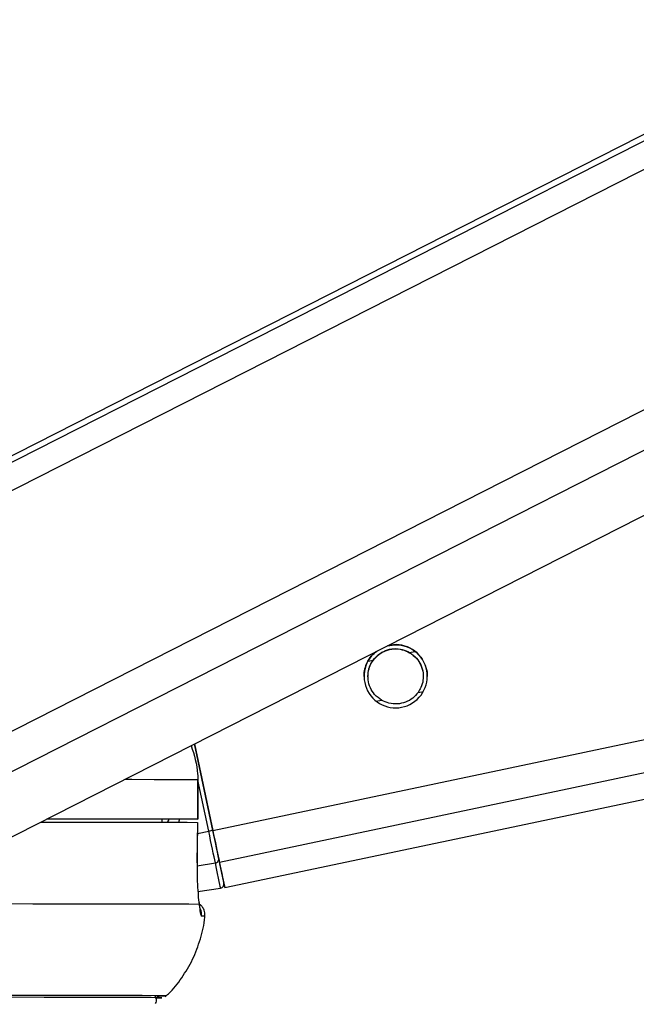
# Model space of a CAD drawing. Header units: millimetres. Extents: x 20 to 23339, y 40 to 19992.
# Tile 62 of 154: x 9630 to 9724, y 6420 to 6570. Entities that reach past the tile are written whole.
import ezdxf

# ---------------------------------------------------------------- set-up
doc = ezdxf.new("R2010")
doc.units = ezdxf.units.MM
doc.header["$LTSCALE"] = 2
doc.layers.add('COMPONENT_GEOMETRY', color=7, linetype='Continuous')
doc.styles.add('SLDTEXTSTYLE0', font='TXT', dxfattribs={"width": 0.75})
doc.dimstyles.new('SLDDIMSTYLE0', dxfattribs={"dimtxt": 100, "dimasz": 6.604, "dimexe": 0, "dimexo": 0.0625, "dimgap": 25, "dimtad": 0, "dimtih": 1, "dimtoh": 1, "dimdec": 0, "dimrnd": 1e-09, "dimzin": 12, "dimdsep": 46, "dimtxsty": 'SLDTEXTSTYLE0', "dimsah": 1, "dimcen": 0.09, "dimadec": 0, "dimazin": 3, "dimtfac": 1, "dimtdec": 0, "dimtofl": 0, "dimtmove": 0, "dimatfit": 3, "dimfxl": 1, "dimfrac": 2, "dimtolj": 1, "dimtzin": 12, "dimarcsym": 0})

# ---------------------------------------------------------------- blocks, each defined once
blk = doc.blocks.new('_D_5')
at = {"layer": 'COMPONENT_GEOMETRY', "color": 7}
for p, q in [((10496.06, 6612.47), (10496.06, 4517.82)), ((10295.99, 4497.51), (10265.53, 4497.51)), ((10265.53, 4497.51), (10265.53, 4338.76)), ((10696.13, 4497.51), (10726.6, 4497.51)), ((10726.6, 4497.51), (10726.6, 4338.76)), ((10265.53, 4338.76), (10295.99, 4338.76)), ((10726.6, 4338.76), (10696.13, 4338.76)), ((10496.06, 2094.49), (10496.06, 4189.14)), ((7098.83, 2094.49), (10502.41, 2094.49))]:
    blk.add_line(p, q, dxfattribs=at)
for points in [[(10496.06, 6612.47), (10495.05, 6605.86), (10497.08, 6605.86)], [(10496.06, 2094.49), (10497.08, 2101.1), (10495.05, 2101.1)]]:
    blk.add_solid(points, dxfattribs=at)
at = {"layer": 'COMPONENT_GEOMETRY', "color": 7, "char_height": 100, "attachment_point": 1, "style": 'SLDTEXTSTYLE0'}
for s, insert in [('7\'4.94"', (10295.99, 4467.66)), ('2259mm', (10223.29, 4318.05))]:
    blk.add_mtext(s, dxfattribs=dict(at, insert=insert))

msp = doc.modelspace()

# ---------------------------------------------------------------- linework, layer by layer
at = {"color": 8, "linetype": 'Continuous', "lineweight": 25}
for p, q in [((9597.69, 6482.22), (9854, 6612.47)), ((9598.33, 6486.86), (9845.52, 6612.47)), ((9605.9, 6449.9), (9925.83, 6612.47)), ((9608.9, 6445.26), (9937.94, 6612.47)), ((9659.56, 6446.56), (10447.67, 6612.47)), ((9660.57, 6441.74), (10471.59, 6612.47)), ((9689.46, 6473.57), (9690.27, 6473.74)), ((9683.16, 6472.24), (9683.93, 6472.41)), ((9690.74, 6467.5), (9691.55, 6467.67)), ((9684.4, 6466.16), (9685.21, 6466.33)), ((9658.94, 6446.43), (9657.3, 6454.21)), ((9652.88, 6448.27), (9652.69, 6447.8)), ((9657.26, 6446.07), (9658.94, 6446.43)), ((9657.18, 6441.17), (9659.95, 6441.63))]:
    msp.add_line(p, q, dxfattribs=at)
at = {"color": 7, "linetype": 'Continuous', "lineweight": 25}
for p, q in [((9843.62, 6612.47), (9601.53, 6489.45)), ((9623.27, 6442.67), (9957.42, 6612.47)), ((9661.38, 6437.9), (10490.6, 6612.47)), ((9659.56, 6446.56), (9656.79, 6459.7)), ((9656.79, 6459.7), (9659.56, 6446.56)), ((9657.29, 6454.28), (9657.29, 6448.28)), ((9657.3, 6454.28), (9657.29, 6454.28)), ((9657.31, 6448.28), (9657.3, 6454.28)), ((9651.83, 6448.28), (9651.83, 6447.8)), ((9655.31, 6448.27), (9651.83, 6448.27)), ((9657.2, 6441.61), (9657.28, 6447.78)), ((9657.25, 6447.78), (9657.26, 6447.78)), ((9657.18, 6441.61), (9657.2, 6441.61)), ((9657.3, 6437.26), (9660.75, 6437.8))]:
    msp.add_line(p, q, dxfattribs=at)
at = {"color": 8, "linetype": 'Continuous', "lineweight": 25, "flags": 128}
msp.add_lwpolyline([(9646.2, 6454.32), (9647.24, 6454.32), (9650.64, 6454.31), (9653.46, 6454.3), (9655.68, 6454.29), (9657.29, 6454.28)], dxfattribs=at)
at = {"color": 7, "linetype": 'Continuous', "lineweight": 25, "flags": 128}
for points in [[(9633.43, 6447.83), (9633.77, 6447.83), (9638.8, 6447.83), (9643.3, 6447.82), (9647.25, 6447.82), (9650.64, 6447.81), (9653.44, 6447.8), (9655.65, 6447.79), (9657.26, 6447.78)], [(9634.39, 6448.32), (9635.26, 6448.32), (9639.17, 6448.31), (9642.63, 6448.31), (9645.64, 6448.3), (9648.18, 6448.29), (9650.25, 6448.29), (9651.83, 6448.28)], [(9634.42, 6448.33), (9638.75, 6448.33), (9643.28, 6448.32), (9647.25, 6448.32), (9650.65, 6448.31), (9653.47, 6448.3), (9655.68, 6448.29), (9657.29, 6448.28)], [(9657.29, 6448.28), (9657.31, 6448.28), (9657.23, 6448.28), (9657.06, 6448.28), (9656.82, 6448.28), (9656.51, 6448.28), (9656.14, 6448.28), (9655.74, 6448.28), (9655.31, 6448.27)], [(9657.26, 6447.78), (9657.21, 6443.78), (9657.18, 6441.61)], [(9659.95, 6441.63), (9659.86, 6442.07), (9659.75, 6442.57), (9659.64, 6443.12), (9659.51, 6443.72), (9659.38, 6444.37), (9659.23, 6445.04), (9659.09, 6445.73), (9658.94, 6446.43)], [(9660.57, 6441.74), (9660.48, 6442.17), (9660.38, 6442.68), (9660.26, 6443.23), (9660.13, 6443.84), (9660, 6444.48), (9659.85, 6445.16), (9659.71, 6445.85), (9659.56, 6446.56)], [(9659.56, 6446.56), (9659.69, 6445.93), (9659.82, 6445.31), (9659.95, 6444.7), (9660.07, 6444.13), (9660.19, 6443.58), (9660.29, 6443.08), (9660.38, 6442.64), (9660.47, 6442.24)], [(9660.47, 6442.24), (9660.65, 6441.39), (9660.8, 6440.65), (9660.94, 6440.01), (9661.05, 6439.48), (9661.13, 6439.06), (9661.2, 6438.76), (9661.24, 6438.58), (9661.25, 6438.52)], [(9660.75, 6437.8), (9660.74, 6437.87), (9660.7, 6438.05), (9660.64, 6438.36), (9660.55, 6438.79), (9660.43, 6439.33), (9660.3, 6439.99), (9660.13, 6440.76), (9659.95, 6441.63)], [(9661.25, 6438.51), (9661.33, 6438.14), (9661.38, 6437.9), (9661.33, 6438.15), (9661.17, 6438.89), (9660.92, 6440.09), (9660.57, 6441.74)], [(9626.05, 6435.44), (9632.22, 6435.43), (9637.8, 6435.43), (9642.76, 6435.42), (9647.07, 6435.42), (9650.71, 6435.41), (9653.67, 6435.4), (9655.93, 6435.39), (9657.48, 6435.38)], [(9650.83, 6421.12), (9651.36, 6421.13), (9651.63, 6421.15), (9651.18, 6421.16), (9650.03, 6421.17), (9648.17, 6421.18), (9645.61, 6421.19), (9642.38, 6421.2), (9638.48, 6421.21), (9633.93, 6421.21), (9628.76, 6421.22), (9622.99, 6421.22), (9616.65, 6421.22), (9609.77, 6421.22)], [(9650.83, 6421.12), (9651.54, 6421.13), (9651.81, 6421.15), (9651.36, 6421.16), (9650.21, 6421.17), (9648.34, 6421.18), (9645.79, 6421.19), (9642.55, 6421.2), (9638.64, 6421.21), (9634.09, 6421.21), (9628.91, 6421.22), (9623.13, 6421.22), (9616.78, 6421.22), (9609.9, 6421.23)], [(9651.13, 6421.4), (9651.44, 6421.41), (9652.32, 6421.42), (9652.49, 6421.44), (9651.97, 6421.45), (9650.74, 6421.46), (9648.83, 6421.47), (9646.23, 6421.48), (9642.96, 6421.49), (9639.04, 6421.5), (9634.48, 6421.5), (9629.31, 6421.51), (9623.56, 6421.51), (9617.24, 6421.51), (9611.59, 6421.51)]]:
    msp.add_lwpolyline(points, dxfattribs=at)
at = {"color": 7, "linetype": 'Continuous', "lineweight": 25}
for centre, radius, start, end in [((9687.34, 6469.96), 4.8, 128.925, 104.9504), ((9684.22, 6327.16), 121.92, 101.6682, 101.9648), ((9659.91, 6442.19), 0.56, 274.2313, 5.323), ((9660.66, 6438.4), 0.6, 278.888, 11.888)]:
    msp.add_arc(centre, radius, start, end, dxfattribs=at)
at = {"color": 8, "linetype": 'Continuous', "lineweight": 25}
for centre, radius, start, end in [((9655.86, 6433.77), 2.01, 353.8776, 24.5878), ((9657.98, 6429.41), 4.15, 84.7175, 91.6778)]:
    msp.add_arc(centre, radius, start, end, dxfattribs=at)
msp.add_ellipse((9647.46, 6450.32), major_axis=(4.83, 5.58), ratio=0.999929, start_param=5.07688, end_param=5.144788, dxfattribs=at)
at = {"color": 7, "linetype": 'Continuous', "lineweight": 25}
for points, knots in [([(9686.07, 6474.58), (9686.58, 6474.67), (9687.6, 6474.85), (9689.12, 6474.49), (9690.05, 6473.95), (9690.44, 6473.61), (9690.5, 6473.56)], [0, 0, 0, 0, 0.315337, 0.635438, 0.942893, 1, 1, 1, 1]), ([(9682.98, 6471.97), (9683.19, 6472.36), (9683.55, 6473.04), (9684.21, 6473.56), (9684.5, 6473.78)], [0, 0, 0, 0, 0.563202, 1, 1, 1, 1]), ([(9683.93, 6472.41), (9684.18, 6472.71), (9684.69, 6473.3), (9685.8, 6473.93), (9687.06, 6474.21), (9688.37, 6474.1), (9689.1, 6473.75), (9689.46, 6473.57)], [0, 0, 0, 0, 0.196452, 0.39265, 0.593358, 0.798818, 1, 1, 1, 1]), ([(9683.93, 6472.38), (9684.18, 6472.68), (9684.69, 6473.27), (9685.8, 6473.9), (9687.06, 6474.18), (9688.37, 6474.07), (9689.1, 6473.72), (9689.46, 6473.54)], [0, 0, 0, 0, 0.1964524, 0.3926501, 0.5933582, 0.7988178, 1, 1, 1, 1]), ([(9689.46, 6473.57), (9689.83, 6473.31), (9690.52, 6472.82), (9691.22, 6471.7), (9691.56, 6470.51), (9691.54, 6469.32), (9691.25, 6468.3), (9690.9, 6467.75), (9690.74, 6467.5)], [0, 0, 0, 0, 0.204636, 0.376335, 0.548834, 0.703363, 0.864285, 1, 1, 1, 1]), ([(9689.46, 6473.54), (9689.84, 6473.28), (9690.52, 6472.79), (9691.21, 6471.67), (9691.53, 6470.68), (9691.51, 6470.1), (9691.5, 6469.93)], [0, 0, 0, 0, 0.33046, 0.607732, 0.886295, 1, 1, 1, 1]), ([(9690.5, 6473.56), (9690.81, 6473.25), (9691.42, 6472.63), (9691.97, 6471.37), (9692.18, 6470.41), (9692.13, 6469.98), (9692.13, 6469.95)], [0, 0, 0, 0, 0.339836, 0.68215, 0.97959, 1, 1, 1, 1]), ([(9682.54, 6469.95), (9682.54, 6470.11), (9682.55, 6470.47), (9682.64, 6470.98), (9682.78, 6471.5), (9682.91, 6471.82), (9682.98, 6471.97)], [0, 0, 0, 0, 0.220831, 0.485789, 0.740977, 1, 1, 1, 1]), ([(9685.21, 6466.33), (9684.84, 6466.6), (9684.15, 6467.08), (9683.45, 6468.2), (9683.11, 6469.39), (9683.14, 6470.58), (9683.42, 6471.6), (9683.77, 6472.15), (9683.93, 6472.41)], [0, 0, 0, 0, 0.204636, 0.376335, 0.548834, 0.703363, 0.864285, 1, 1, 1, 1]), ([(9683.17, 6469.92), (9683.17, 6470.12), (9683.15, 6470.72), (9683.42, 6471.57), (9683.77, 6472.12), (9683.93, 6472.38)], [0, 0, 0, 0, 0.220923, 0.643562, 1, 1, 1, 1]), ([(9690.74, 6467.5), (9690.49, 6467.2), (9689.99, 6466.6), (9688.87, 6465.97), (9687.61, 6465.7), (9686.3, 6465.8), (9685.57, 6466.16), (9685.21, 6466.33)], [0, 0, 0, 0, 0.1964524, 0.3926501, 0.5933582, 0.7988178, 1, 1, 1, 1]), ([(9656.28, 6459.44), (9656.73, 6458.02), (9657.26, 6456.32), (9657.28, 6454.56), (9657.29, 6454.28)], [0, 0, 0, 0, 0.838414, 1, 1, 1, 1]), ([(9657.18, 6441.61), (9657.18, 6441.07), (9657.17, 6439.64), (9657.26, 6437.44), (9657.4, 6436.01), (9657.48, 6435.42), (9657.48, 6435.38)], [0, 0, 0, 0, 0.220493, 0.593656, 0.970348, 1, 1, 1, 1]), ([(9657.64, 6434.58), (9657.64, 6434.58), (9657.64, 6434.57), (9657.58, 6434.88), (9657.53, 6435.32), (9657.46, 6435.79), (9657.44, 6435.9)], [0, 0, 0, 0, 0.114221, 0.413828, 0.861712, 1, 1, 1, 1]), ([(9658.32, 6433.47), (9658.34, 6433.54), (9658.42, 6433.86), (9658.29, 6434.41), (9658, 6434.95), (9657.7, 6435.27), (9657.52, 6435.38), (9657.47, 6435.41)], [0, 0, 0, 0, 0.0959592, 0.4363104, 0.7011048, 0.9219787, 1, 1, 1, 1]), ([(9657.48, 6435.38), (9657.54, 6434.87), (9657.66, 6433.83), (9657.79, 6433.65), (9657.85, 6433.55)], [0, 0, 0, 0, 0.485349, 1, 1, 1, 1]), ([(9652.31, 6421.29), (9652.49, 6421.44), (9653.45, 6422.28), (9654.91, 6424.18), (9656.59, 6426.96), (9657.72, 6430.07), (9658.32, 6432.31), (9658.34, 6433.48), (9658.34, 6433.53)], [0, 0, 0, 0, 0.050152, 0.276032, 0.509749, 0.747979, 0.988634, 1, 1, 1, 1]), ([(9650.85, 6420.26), (9650.85, 6420.27), (9650.93, 6420.36), (9651.01, 6420.61), (9651.02, 6420.97), (9650.92, 6421.26), (9650.82, 6421.39), (9650.78, 6421.43)], [0, 0, 0, 0, 0.0156191, 0.2967873, 0.5879057, 0.8585798, 1, 1, 1, 1])]:
    msp.add_open_spline(points, degree=3, knots=knots, dxfattribs=at)
at = {"color": 8, "linetype": 'Continuous', "lineweight": 25}
msp.add_open_spline([(9652.7, 6447.8), (9652.76, 6447.87), (9652.87, 6448.01), (9652.89, 6448.19), (9652.91, 6448.27)], degree=3, knots=[0, 0, 0, 0, 0.514526, 1, 1, 1, 1], dxfattribs=at)

# ---------------------------------------------------------------- dimensions: what is measured, and where the dimension line sits
at = {"layer": 'COMPONENT_GEOMETRY', "color": 7}
dim = msp.add_linear_dim(base=(10496.06, 6612.47), p1=(7096.29, 2094.49), p2=(12075.31, 6612.47), angle=90, dimstyle='SLDDIMSTYLE0', dxfattribs=at)
dim.commit()
dim.dimension.update_dxf_attribs({"geometry": '_D_5', "text_midpoint": (10496.06, 4353.48), "dimtype": 160})

doc.saveas('drawing.dxf')
